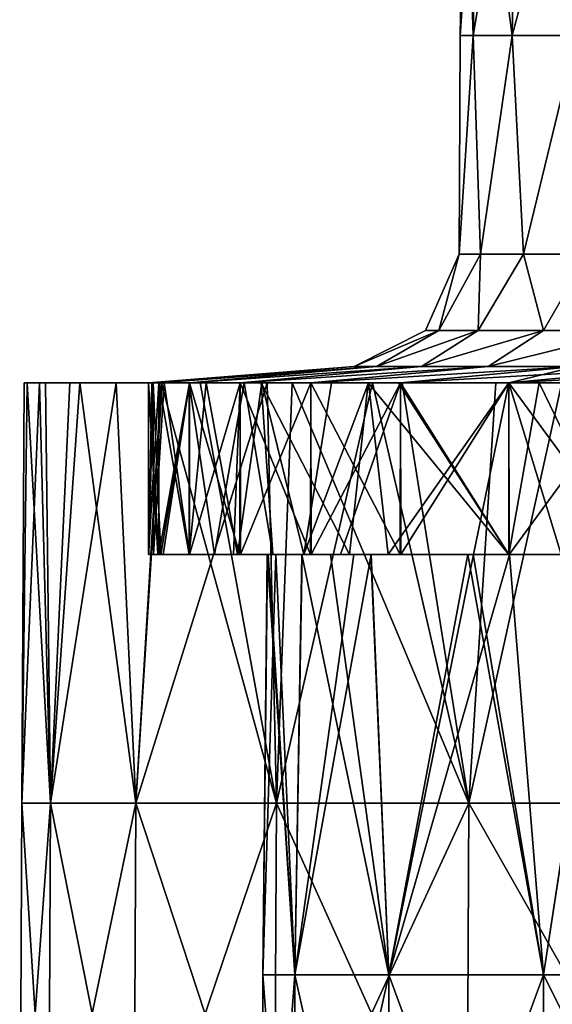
# Model space of a CAD drawing. Extents: x -65 to 803, y -691 to 80.
# Tile 108 of 256: x -49 to -40, y 52 to 69. Entities that reach past the tile are written whole.
import ezdxf

# ---------------------------------------------------------------- set-up
doc = ezdxf.new("R2010")
doc.units = 0
doc.header["$LTSCALE"] = 101.851852
for name, color, linetype in [('402', 7, 'CONTINUOUS'), ('403', 7, 'CONTINUOUS'), ('405', 7, 'CONTINUOUS'), ('406', 7, 'CONTINUOUS'), ('408', 7, 'CONTINUOUS'), ('605', 7, 'CONTINUOUS'), ('606', 7, 'CONTINUOUS'), ('608', 7, 'CONTINUOUS'), ('609', 7, 'CONTINUOUS'), ('610', 7, 'CONTINUOUS'), ('611', 7, 'CONTINUOUS'), ('612', 7, 'CONTINUOUS')]:
    doc.layers.add(name, color=color, linetype=linetype)

msp = doc.modelspace()

# ---------------------------------------------------------------- linework, layer by layer
at = {"layer": '402', "color": 7, "linetype": 'CONTINUOUS'}
for points in [[(-45, 52.653), (-44.446, 52.653, -7.04), (-44.926, 60, -2.585), (-45, 52.653)], [(-44.446, 52.653, 7.04), (-45, 52.653), (-44.776, 60, 4.485), (-44.446, 52.653, 7.04)], [(-44.776, 60, 4.485), (-45, 52.653), (-44.922, 60, 2.643), (-44.776, 60, 4.485)], [(-44.922, 60, 2.643), (-45, 52.653), (-44.926, 60, -2.585), (-44.922, 60, 2.643)], [(-44.926, 60, -2.585), (-44.446, 52.653, -7.04), (-44.908, 60, -2.88), (-44.926, 60, -2.585)], [(-44.908, 60, -2.88), (-44.446, 52.653, -7.04), (-44.322, 60, -7.783), (-44.908, 60, -2.88)], [(-44.313, 60, 7.833), (-44.446, 52.653, 7.04), (-44.776, 60, 4.485), (-44.313, 60, 7.833)], [(-44.446, 52.653, -7.04), (-42.798, 52.653, -13.906), (-44.322, 60, -7.783), (-44.446, 52.653, -7.04)], [(-42.798, 52.653, 13.906), (-44.446, 52.653, 7.04), (-43.106, 60, 12.917), (-42.798, 52.653, 13.906)], [(-43.106, 60, 12.917), (-44.446, 52.653, 7.04), (-43.414, 60, 11.842), (-43.106, 60, 12.917)], [(-43.414, 60, 11.842), (-44.446, 52.653, 7.04), (-44.313, 60, 7.833), (-43.414, 60, 11.842)], [(-44.322, 60, -7.783), (-42.798, 52.653, -13.906), (-43.817, 60, -10.249), (-44.322, 60, -7.783)], [(-43.817, 60, -10.249), (-42.798, 52.653, -13.906), (-43.117, 60, -12.88), (-43.817, 60, -10.249)], [(-43.117, 60, -12.88), (-42.798, 52.653, -13.906), (-41.418, 60, -17.593), (-43.117, 60, -12.88)], [(-41.318, 60, 17.828), (-42.798, 52.653, 13.906), (-43.106, 60, 12.917), (-41.318, 60, 17.828)], [(-42.798, 52.653, -13.906), (-40.095, 52.653, -20.43), (-41.418, 60, -17.593), (-42.798, 52.653, -13.906)], [(-40.095, 52.653, 20.43), (-42.798, 52.653, 13.906), (-40.692, 60, 19.213), (-40.095, 52.653, 20.43)], [(-40.692, 60, 19.213), (-42.798, 52.653, 13.906), (-41.318, 60, 17.828), (-40.692, 60, 19.213)], [(-41.418, 60, -17.593), (-40.095, 52.653, -20.43), (-41.326, 60, -17.808), (-41.418, 60, -17.593)], [(-41.326, 60, -17.808), (-40.095, 52.653, -20.43), (-38.972, 60, -22.499), (-41.326, 60, -17.808)], [(-38.969, 60, 22.503), (-40.095, 52.653, 20.43), (-40.692, 60, 19.213), (-38.969, 60, 22.503)], [(-40.095, 52.653, -20.43), (-36.406, 52.653, -26.45), (-38.972, 60, -22.499), (-40.095, 52.653, -20.43)], [(-36.406, 52.653, 26.45), (-40.095, 52.653, 20.43), (-38.969, 60, 22.503), (-36.406, 52.653, 26.45)], [(-44.446, 52.653, -7.04), (-45, 52.653), (-44.446, 45.298, -7.04), (-44.446, 52.653, -7.04)], [(-45, 52.653), (-44.446, 52.653, 7.04), (-45, 45.298), (-45, 52.653)], [(-44.446, 45.298, -7.04), (-45, 52.653), (-45, 45.298), (-44.446, 45.298, -7.04)], [(-45, 45.298), (-44.446, 52.653, 7.04), (-44.446, 45.298, 7.04), (-45, 45.298)], [(-42.798, 52.653, -13.906), (-44.446, 52.653, -7.04), (-42.798, 45.298, -13.906), (-42.798, 52.653, -13.906)], [(-42.798, 45.298, -13.906), (-44.446, 52.653, -7.04), (-44.446, 45.298, -7.04), (-42.798, 45.298, -13.906)], [(-44.446, 52.653, 7.04), (-42.798, 52.653, 13.906), (-44.446, 45.298, 7.04), (-44.446, 52.653, 7.04)], [(-44.446, 45.298, 7.04), (-42.798, 52.653, 13.906), (-42.798, 45.298, 13.906), (-44.446, 45.298, 7.04)], [(-40.095, 52.653, -20.43), (-42.798, 52.653, -13.906), (-40.095, 45.298, -20.43), (-40.095, 52.653, -20.43)], [(-40.095, 45.298, -20.43), (-42.798, 52.653, -13.906), (-42.798, 45.298, -13.906), (-40.095, 45.298, -20.43)], [(-42.798, 52.653, 13.906), (-40.095, 52.653, 20.43), (-42.798, 45.298, 13.906), (-42.798, 52.653, 13.906)], [(-42.798, 45.298, 13.906), (-40.095, 52.653, 20.43), (-40.095, 45.298, 20.43), (-42.798, 45.298, 13.906)], [(-36.406, 52.653, -26.45), (-40.095, 52.653, -20.43), (-36.406, 45.298, -26.45), (-36.406, 52.653, -26.45)], [(-36.406, 45.298, -26.45), (-40.095, 52.653, -20.43), (-40.095, 45.298, -20.43), (-36.406, 45.298, -26.45)], [(-40.095, 52.653, 20.43), (-36.406, 52.653, 26.45), (-40.095, 45.298, 20.43), (-40.095, 52.653, 20.43)], [(-40.095, 45.298, 20.43), (-36.406, 52.653, 26.45), (-36.406, 45.298, 26.45), (-40.095, 45.298, 20.43)]]:
    msp.add_3dface(points, dxfattribs=at)
at = {"layer": '403', "color": 7, "linetype": 'CONTINUOUS'}
for points in [[(-46.993, 60, 0.799), (-46.785, 60, 4.489), (-46.911, 60, -2.895), (-46.993, 60, 0.799)], [(-44.776, 60, 4.485), (-44.922, 60, 2.643), (-46.911, 60, -2.895), (-44.776, 60, 4.485)], [(-46.785, 60, 4.489), (-44.776, 60, 4.485), (-46.911, 60, -2.895), (-46.785, 60, 4.489)], [(-44.922, 60, 2.643), (-44.926, 60, -2.585), (-46.911, 60, -2.895), (-44.922, 60, 2.643)], [(-44.926, 60, -2.585), (-44.908, 60, -2.88), (-46.911, 60, -2.895), (-44.926, 60, -2.585)], [(-46.911, 60, -2.895), (-44.908, 60, -2.88), (-46.282, 60, -8.185), (-46.911, 60, -2.895)], [(-45.444, 60, 11.993), (-44.776, 60, 4.485), (-46.785, 60, 4.489), (-45.444, 60, 11.993)], [(-46.292, 60, 8.127), (-45.444, 60, 11.993), (-46.785, 60, 4.489), (-46.292, 60, 8.127)], [(-46.282, 60, -8.185), (-44.908, 60, -2.88), (-45.85, 60, -10.333), (-46.282, 60, -8.185)], [(-44.908, 60, -2.88), (-44.322, 60, -7.783), (-45.85, 60, -10.333), (-44.908, 60, -2.88)], [(-44.322, 60, -7.783), (-43.817, 60, -10.249), (-45.85, 60, -10.333), (-44.322, 60, -7.783)], [(-45.85, 60, -10.333), (-43.817, 60, -10.249), (-44.826, 60, -14.128), (-45.85, 60, -10.333)], [(-43.414, 60, 11.842), (-44.313, 60, 7.833), (-45.444, 60, 11.993), (-43.414, 60, 11.842)], [(-44.283, 60, 15.748), (-43.414, 60, 11.842), (-45.444, 60, 11.993), (-44.283, 60, 15.748)], [(-44.313, 60, 7.833), (-44.776, 60, 4.485), (-45.444, 60, 11.993), (-44.313, 60, 7.833)], [(-43.817, 60, -10.249), (-43.117, 60, -12.88), (-44.826, 60, -14.128), (-43.817, 60, -10.249)], [(-44.826, 60, -14.128), (-43.117, 60, -12.88), (-43.489, 60, -17.825), (-44.826, 60, -14.128)], [(-42.812, 60, 19.394), (-43.414, 60, 11.842), (-44.283, 60, 15.748), (-42.812, 60, 19.394)], [(-43.117, 60, -12.88), (-41.418, 60, -17.593), (-43.489, 60, -17.825), (-43.117, 60, -12.88)], [(-41.418, 60, -17.593), (-41.326, 60, -17.808), (-43.489, 60, -17.825), (-41.418, 60, -17.593)], [(-43.489, 60, -17.825), (-41.326, 60, -17.808), (-40.7, 60, -23.505), (-43.489, 60, -17.825)], [(-43.106, 60, 12.917), (-43.414, 60, 11.842), (-42.812, 60, 19.394), (-43.106, 60, 12.917)], [(-41.318, 60, 17.828), (-43.106, 60, 12.917), (-42.812, 60, 19.394), (-41.318, 60, 17.828)], [(-40.692, 60, 19.213), (-41.318, 60, 17.828), (-42.812, 60, 19.394), (-40.692, 60, 19.213)], [(-40.704, 60, 23.498), (-40.692, 60, 19.213), (-42.812, 60, 19.394), (-40.704, 60, 23.498)], [(-41.326, 60, -17.808), (-38.972, 60, -22.499), (-40.7, 60, -23.505), (-41.326, 60, -17.808)], [(-38.715, 60, 26.648), (-40.692, 60, 19.213), (-40.704, 60, 23.498), (-38.715, 60, 26.648)], [(-40.7, 60, -23.505), (-38.972, 60, -22.499), (-39.79, 60, -25.015), (-40.7, 60, -23.505)], [(-38.969, 60, 22.503), (-40.692, 60, 19.213), (-38.715, 60, 26.648), (-38.969, 60, 22.503)]]:
    msp.add_3dface(points, dxfattribs=at)
at = {"layer": '405', "color": 7, "linetype": 'CONTINUOUS'}
for points in [[(-46.785, 60, 4.489), (-46.993, 60, 0.799), (-46.919, 63, 2.764), (-46.785, 60, 4.489)], [(-46.993, 60, 0.799), (-46.911, 60, -2.895), (-46.922, 63, -2.698), (-46.993, 60, 0.799)], [(-46.919, 63, 2.764), (-46.993, 60, 0.799), (-46.944, 63, 2.302), (-46.919, 63, 2.764)], [(-46.944, 63, 2.302), (-46.993, 60, 0.799), (-46.922, 63, -2.698), (-46.944, 63, 2.302)], [(-46.922, 63, -2.698), (-46.911, 60, -2.895), (-46.726, 63, -5.063), (-46.922, 63, -2.698)], [(-46.282, 63, 8.185), (-46.785, 60, 4.489), (-46.919, 63, 2.764), (-46.282, 63, 8.185)], [(-46.911, 60, -2.895), (-46.282, 60, -8.185), (-46.726, 63, -5.063), (-46.911, 60, -2.895)], [(-46.292, 60, 8.127), (-46.785, 60, 4.489), (-46.282, 63, 8.185), (-46.292, 60, 8.127)], [(-46.726, 63, -5.063), (-46.282, 60, -8.185), (-46.292, 63, -8.127), (-46.726, 63, -5.063)], [(-45.444, 60, 11.993), (-46.292, 60, 8.127), (-45.994, 63, 9.67), (-45.444, 60, 11.993)], [(-45.994, 63, 9.67), (-46.292, 60, 8.127), (-46.282, 63, 8.185), (-45.994, 63, 9.67)], [(-46.282, 60, -8.185), (-45.85, 60, -10.333), (-46.292, 63, -8.127), (-46.282, 60, -8.185)], [(-46.292, 63, -8.127), (-45.85, 60, -10.333), (-45.329, 63, -12.422), (-46.292, 63, -8.127)], [(-45.021, 63, 13.495), (-45.444, 60, 11.993), (-45.994, 63, 9.67), (-45.021, 63, 13.495)], [(-45.85, 60, -10.333), (-44.826, 60, -14.128), (-45.329, 63, -12.422), (-45.85, 60, -10.333)], [(-44.283, 60, 15.748), (-45.444, 60, 11.993), (-45.021, 63, 13.495), (-44.283, 60, 15.748)], [(-45.329, 63, -12.422), (-44.826, 60, -14.128), (-45.034, 63, -13.452), (-45.329, 63, -12.422)], [(-44.826, 60, -14.128), (-43.489, 60, -17.825), (-45.034, 63, -13.452), (-44.826, 60, -14.128)], [(-45.034, 63, -13.452), (-43.489, 60, -17.825), (-43.163, 63, -18.599), (-45.034, 63, -13.452)], [(-43.804, 63, 17.035), (-44.283, 60, 15.748), (-45.021, 63, 13.495), (-43.804, 63, 17.035)], [(-42.812, 60, 19.394), (-44.283, 60, 15.748), (-43.153, 63, 18.624), (-42.812, 60, 19.394)], [(-43.153, 63, 18.624), (-44.283, 60, 15.748), (-43.804, 63, 17.035), (-43.153, 63, 18.624)], [(-43.489, 60, -17.825), (-40.7, 60, -23.505), (-43.163, 63, -18.599), (-43.489, 60, -17.825)], [(-43.163, 63, -18.599), (-40.7, 60, -23.505), (-42.631, 63, -19.789), (-43.163, 63, -18.599)], [(-40.7, 63, 23.505), (-42.812, 60, 19.394), (-43.153, 63, 18.624), (-40.7, 63, 23.505)], [(-40.704, 60, 23.498), (-42.812, 60, 19.394), (-40.7, 63, 23.505), (-40.704, 60, 23.498)], [(-42.631, 63, -19.789), (-40.7, 60, -23.505), (-40.704, 63, -23.498), (-42.631, 63, -19.789)], [(-38.715, 60, 26.648), (-40.704, 60, 23.498), (-40.174, 63, 24.393), (-38.715, 60, 26.648)], [(-40.174, 63, 24.393), (-40.704, 60, 23.498), (-40.7, 63, 23.505), (-40.174, 63, 24.393)], [(-40.7, 60, -23.505), (-39.79, 60, -25.015), (-40.704, 63, -23.498), (-40.7, 60, -23.505)], [(-40.704, 63, -23.498), (-39.79, 60, -25.015), (-38.365, 63, -27.15), (-40.704, 63, -23.498)], [(-37.699, 63, 28.068), (-38.715, 60, 26.648), (-40.174, 63, 24.393), (-37.699, 63, 28.068)]]:
    msp.add_3dface(points, dxfattribs=at)
at = {"layer": '406', "color": 7, "linetype": 'CONTINUOUS'}
for points in [[(-49.175, 63, -0.038), (-49.12, 63, 2.337), (-48.907, 63, -5.13), (-49.175, 63, -0.038)], [(-48.2, 63, 9.746), (-46.944, 63, 2.302), (-49.12, 63, 2.337), (-48.2, 63, 9.746)], [(-49.12, 63, 2.337), (-46.944, 63, 2.302), (-48.907, 63, -5.13), (-49.12, 63, 2.337)], [(-48.801, 63, 6.058), (-48.2, 63, 9.746), (-49.12, 63, 2.337), (-48.801, 63, 6.058)], [(-46.944, 63, 2.302), (-46.922, 63, -2.698), (-48.907, 63, -5.13), (-46.944, 63, 2.302)], [(-46.922, 63, -2.698), (-46.726, 63, -5.063), (-48.907, 63, -5.13), (-46.922, 63, -2.698)], [(-48.907, 63, -5.13), (-46.726, 63, -5.063), (-48.376, 63, -8.829), (-48.907, 63, -5.13)], [(-48.376, 63, -8.829), (-46.726, 63, -5.063), (-47.565, 63, -12.479), (-48.376, 63, -8.829)], [(-45.994, 63, 9.67), (-46.282, 63, 8.185), (-48.2, 63, 9.746), (-45.994, 63, 9.67)], [(-46.778, 63, 15.166), (-45.994, 63, 9.67), (-48.2, 63, 9.746), (-46.778, 63, 15.166)], [(-46.282, 63, 8.185), (-46.919, 63, 2.764), (-48.2, 63, 9.746), (-46.282, 63, 8.185)], [(-46.919, 63, 2.764), (-46.944, 63, 2.302), (-48.2, 63, 9.746), (-46.919, 63, 2.764)], [(-46.726, 63, -5.063), (-46.292, 63, -8.127), (-47.565, 63, -12.479), (-46.726, 63, -5.063)], [(-46.292, 63, -8.127), (-45.329, 63, -12.422), (-47.565, 63, -12.479), (-46.292, 63, -8.127)], [(-47.565, 63, -12.479), (-45.329, 63, -12.422), (-46.763, 63, -15.213), (-47.565, 63, -12.479)], [(-46.096, 63, 17.129), (-45.994, 63, 9.67), (-46.778, 63, 15.166), (-46.096, 63, 17.129)], [(-45.329, 63, -12.422), (-45.034, 63, -13.452), (-46.763, 63, -15.213), (-45.329, 63, -12.422)], [(-46.763, 63, -15.213), (-45.034, 63, -13.452), (-44.926, 63, -19.996), (-46.763, 63, -15.213)], [(-43.804, 63, 17.035), (-45.021, 63, 13.495), (-46.096, 63, 17.129), (-43.804, 63, 17.035)], [(-44.491, 63, 20.947), (-43.804, 63, 17.035), (-46.096, 63, 17.129), (-44.491, 63, 20.947)], [(-45.021, 63, 13.495), (-45.994, 63, 9.67), (-46.096, 63, 17.129), (-45.021, 63, 13.495)], [(-45.034, 63, -13.452), (-43.163, 63, -18.599), (-44.926, 63, -19.996), (-45.034, 63, -13.452)], [(-43.163, 63, -18.599), (-42.631, 63, -19.789), (-44.926, 63, -19.996), (-43.163, 63, -18.599)], [(-44.926, 63, -19.996), (-42.631, 63, -19.789), (-43.083, 63, -23.707), (-44.926, 63, -19.996)], [(-42.569, 63, 24.619), (-43.804, 63, 17.035), (-44.491, 63, 20.947), (-42.569, 63, 24.619)], [(-43.153, 63, 18.624), (-43.804, 63, 17.035), (-42.569, 63, 24.619), (-43.153, 63, 18.624)], [(-40.7, 63, 23.505), (-43.153, 63, 18.624), (-42.569, 63, 24.619), (-40.7, 63, 23.505)], [(-42.631, 63, -19.789), (-40.704, 63, -23.498), (-43.083, 63, -23.707), (-42.631, 63, -19.789)], [(-43.083, 63, -23.707), (-40.704, 63, -23.498), (-40.931, 63, -27.255), (-43.083, 63, -23.707)], [(-40.174, 63, 24.393), (-40.7, 63, 23.505), (-42.569, 63, 24.619), (-40.174, 63, 24.393)], [(-39.778, 63, 28.912), (-40.174, 63, 24.393), (-42.569, 63, 24.619), (-39.778, 63, 28.912)], [(-40.704, 63, -23.498), (-38.365, 63, -27.15), (-40.931, 63, -27.255), (-40.704, 63, -23.498)], [(-40.931, 63, -27.255), (-38.365, 63, -27.15), (-39.779, 63, -28.911), (-40.931, 63, -27.255)], [(-37.699, 63, 28.068), (-40.174, 63, 24.393), (-39.778, 63, 28.912), (-37.699, 63, 28.068)]]:
    msp.add_3dface(points, dxfattribs=at)
at = {"layer": '408', "color": 7, "linetype": 'CONTINUOUS'}
for points in [[(-49.12, 63, 2.337), (-49.175, 63, -0.038), (-49.214, 55.653), (-49.12, 63, 2.337)], [(-48.713, 55.653, 7.004), (-49.12, 63, 2.337), (-49.214, 55.653), (-48.713, 55.653, 7.004)], [(-49.175, 63, -0.038), (-48.907, 63, -5.13), (-49.214, 55.653), (-49.175, 63, -0.038)], [(-49.214, 55.653), (-48.907, 63, -5.13), (-48.713, 55.653, -7.004), (-49.214, 55.653)], [(-48.801, 63, 6.058), (-49.12, 63, 2.337), (-48.713, 55.653, 7.004), (-48.801, 63, 6.058)], [(-48.907, 63, -5.13), (-48.376, 63, -8.829), (-48.713, 55.653, -7.004), (-48.907, 63, -5.13)], [(-48.2, 63, 9.746), (-48.801, 63, 6.058), (-48.713, 55.653, 7.004), (-48.2, 63, 9.746)], [(-47.22, 55.653, 13.865), (-48.2, 63, 9.746), (-48.713, 55.653, 7.004), (-47.22, 55.653, 13.865)], [(-48.376, 63, -8.829), (-47.565, 63, -12.479), (-48.713, 55.653, -7.004), (-48.376, 63, -8.829)], [(-48.713, 55.653, -7.004), (-47.565, 63, -12.479), (-47.22, 55.653, -13.865), (-48.713, 55.653, -7.004)], [(-46.778, 63, 15.166), (-48.2, 63, 9.746), (-47.22, 55.653, 13.865), (-46.778, 63, 15.166)], [(-47.565, 63, -12.479), (-46.763, 63, -15.213), (-47.22, 55.653, -13.865), (-47.565, 63, -12.479)], [(-44.766, 55.653, 20.444), (-46.778, 63, 15.166), (-47.22, 55.653, 13.865), (-44.766, 55.653, 20.444)], [(-46.763, 63, -15.213), (-44.926, 63, -19.996), (-47.22, 55.653, -13.865), (-46.763, 63, -15.213)], [(-47.22, 55.653, -13.865), (-44.926, 63, -19.996), (-44.766, 55.653, -20.444), (-47.22, 55.653, -13.865)], [(-46.096, 63, 17.129), (-46.778, 63, 15.166), (-44.766, 55.653, 20.444), (-46.096, 63, 17.129)], [(-44.491, 63, 20.947), (-46.096, 63, 17.129), (-44.766, 55.653, 20.444), (-44.491, 63, 20.947)], [(-44.926, 63, -19.996), (-43.083, 63, -23.707), (-44.766, 55.653, -20.444), (-44.926, 63, -19.996)], [(-41.401, 55.653, 26.607), (-44.491, 63, 20.947), (-44.766, 55.653, 20.444), (-41.401, 55.653, 26.607)], [(-44.766, 55.653, -20.444), (-43.083, 63, -23.707), (-41.401, 55.653, -26.607), (-44.766, 55.653, -20.444)], [(-42.569, 63, 24.619), (-44.491, 63, 20.947), (-41.401, 55.653, 26.607), (-42.569, 63, 24.619)], [(-43.083, 63, -23.707), (-40.931, 63, -27.255), (-41.401, 55.653, -26.607), (-43.083, 63, -23.707)], [(-39.778, 63, 28.912), (-42.569, 63, 24.619), (-41.401, 55.653, 26.607), (-39.778, 63, 28.912)], [(-37.193, 55.653, 32.228), (-39.778, 63, 28.912), (-41.401, 55.653, 26.607), (-37.193, 55.653, 32.228)], [(-40.931, 63, -27.255), (-39.779, 63, -28.911), (-41.401, 55.653, -26.607), (-40.931, 63, -27.255)], [(-41.401, 55.653, -26.607), (-39.779, 63, -28.911), (-37.193, 55.653, -32.228), (-41.401, 55.653, -26.607)], [(-49.214, 55.653), (-48.713, 55.653, -7.004), (-49.252, 48.298), (-49.214, 55.653)], [(-48.751, 48.298, 7.009), (-49.214, 55.653), (-49.252, 48.298), (-48.751, 48.298, 7.009)], [(-49.252, 48.298), (-48.713, 55.653, -7.004), (-48.751, 48.298, -7.009), (-49.252, 48.298)], [(-48.713, 55.653, 7.004), (-49.214, 55.653), (-48.751, 48.298, 7.009), (-48.713, 55.653, 7.004)], [(-47.257, 48.298, 13.876), (-48.713, 55.653, 7.004), (-48.751, 48.298, 7.009), (-47.257, 48.298, 13.876)], [(-48.713, 55.653, -7.004), (-47.22, 55.653, -13.865), (-48.751, 48.298, -7.009), (-48.713, 55.653, -7.004)], [(-48.751, 48.298, -7.009), (-47.22, 55.653, -13.865), (-47.257, 48.298, -13.876), (-48.751, 48.298, -7.009)], [(-47.22, 55.653, 13.865), (-48.713, 55.653, 7.004), (-47.257, 48.298, 13.876), (-47.22, 55.653, 13.865)], [(-44.802, 48.298, 20.46), (-47.22, 55.653, 13.865), (-47.257, 48.298, 13.876), (-44.802, 48.298, 20.46)], [(-47.22, 55.653, -13.865), (-44.766, 55.653, -20.444), (-47.257, 48.298, -13.876), (-47.22, 55.653, -13.865)], [(-47.257, 48.298, -13.876), (-44.766, 55.653, -20.444), (-44.802, 48.298, -20.46), (-47.257, 48.298, -13.876)], [(-44.766, 55.653, 20.444), (-47.22, 55.653, 13.865), (-44.802, 48.298, 20.46), (-44.766, 55.653, 20.444)], [(-41.434, 48.298, 26.628), (-44.766, 55.653, 20.444), (-44.802, 48.298, 20.46), (-41.434, 48.298, 26.628)], [(-44.766, 55.653, -20.444), (-41.401, 55.653, -26.607), (-44.802, 48.298, -20.46), (-44.766, 55.653, -20.444)], [(-44.802, 48.298, -20.46), (-41.401, 55.653, -26.607), (-41.434, 48.298, -26.628), (-44.802, 48.298, -20.46)], [(-41.401, 55.653, 26.607), (-44.766, 55.653, 20.444), (-41.434, 48.298, 26.628), (-41.401, 55.653, 26.607)], [(-37.222, 48.298, 32.253), (-41.401, 55.653, 26.607), (-41.434, 48.298, 26.628), (-37.222, 48.298, 32.253)], [(-41.401, 55.653, -26.607), (-37.193, 55.653, -32.228), (-41.434, 48.298, -26.628), (-41.401, 55.653, -26.607)], [(-41.434, 48.298, -26.628), (-37.193, 55.653, -32.228), (-37.222, 48.298, -32.253), (-41.434, 48.298, -26.628)], [(-37.193, 55.653, 32.228), (-41.401, 55.653, 26.607), (-37.222, 48.298, 32.253), (-37.193, 55.653, 32.228)]]:
    msp.add_3dface(points, dxfattribs=at)
at = {"layer": '605', "color": 7, "linetype": 'CONTINUOUS'}
for points in [[(-41.324, 69.067, -4.343), (-41.552, 69.067), (-41.246, 73.553, -4.335), (-41.324, 69.067, -4.343)], [(-41.552, 69.067), (-41.324, 69.067, 4.343), (-41.473, 73.553), (-41.552, 69.067)], [(-41.246, 73.553, -4.335), (-41.552, 69.067), (-41.473, 73.553), (-41.246, 73.553, -4.335)], [(-41.473, 73.553), (-41.324, 69.067, 4.343), (-41.246, 73.553, 4.335), (-41.473, 73.553)], [(-40.644, 69.067, -8.639), (-41.324, 69.067, -4.343), (-40.567, 73.553, -8.623), (-40.644, 69.067, -8.639)], [(-40.567, 73.553, -8.623), (-41.324, 69.067, -4.343), (-41.246, 73.553, -4.335), (-40.567, 73.553, -8.623)], [(-41.324, 69.067, 4.343), (-40.644, 69.067, 8.639), (-41.246, 73.553, 4.335), (-41.324, 69.067, 4.343)], [(-41.246, 73.553, 4.335), (-40.644, 69.067, 8.639), (-40.567, 73.553, 8.623), (-41.246, 73.553, 4.335)], [(-39.518, 69.067, -12.84), (-40.644, 69.067, -8.639), (-39.444, 73.553, -12.816), (-39.518, 69.067, -12.84)], [(-39.444, 73.553, -12.816), (-40.644, 69.067, -8.639), (-40.567, 73.553, -8.623), (-39.444, 73.553, -12.816)], [(-40.644, 69.067, 8.639), (-39.518, 69.067, 12.84), (-40.567, 73.553, 8.623), (-40.644, 69.067, 8.639)], [(-40.567, 73.553, 8.623), (-39.518, 69.067, 12.84), (-39.444, 73.553, 12.816), (-40.567, 73.553, 8.623)], [(-41.571, 65.246, 1.98), (-41.195, 65.246, 5.923), (-41.324, 69.067, 4.343), (-41.571, 65.246, 1.98)], [(-41.571, 65.246, -1.98), (-41.571, 65.246, 1.98), (-41.552, 69.067), (-41.571, 65.246, -1.98)], [(-41.552, 69.067), (-41.571, 65.246, 1.98), (-41.324, 69.067, 4.343), (-41.552, 69.067)], [(-41.195, 65.246, -5.923), (-41.571, 65.246, -1.98), (-41.324, 69.067, -4.343), (-41.195, 65.246, -5.923)], [(-41.324, 69.067, -4.343), (-41.571, 65.246, -1.98), (-41.552, 69.067), (-41.324, 69.067, -4.343)], [(-41.324, 69.067, 4.343), (-41.195, 65.246, 5.923), (-40.644, 69.067, 8.639), (-41.324, 69.067, 4.343)], [(-40.644, 69.067, -8.639), (-41.195, 65.246, -5.923), (-41.324, 69.067, -4.343), (-40.644, 69.067, -8.639)], [(-41.195, 65.246, 5.923), (-40.445, 65.246, 9.812), (-40.644, 69.067, 8.639), (-41.195, 65.246, 5.923)], [(-40.445, 65.246, -9.812), (-41.195, 65.246, -5.923), (-40.644, 69.067, -8.639), (-40.445, 65.246, -9.812)], [(-40.644, 69.067, 8.639), (-40.445, 65.246, 9.812), (-39.518, 69.067, 12.84), (-40.644, 69.067, 8.639)], [(-39.518, 69.067, -12.84), (-40.445, 65.246, -9.812), (-40.644, 69.067, -8.639), (-39.518, 69.067, -12.84)], [(-40.445, 65.246, 9.812), (-39.329, 65.246, 13.612), (-39.518, 69.067, 12.84), (-40.445, 65.246, 9.812)], [(-39.329, 65.246, -13.612), (-40.445, 65.246, -9.812), (-39.518, 69.067, -12.84), (-39.329, 65.246, -13.612)]]:
    msp.add_3dface(points, dxfattribs=at)
at = {"layer": '606', "color": 7, "linetype": 'CONTINUOUS'}
for points in [[(-41.571, 65.246, 1.98), (-41.571, 65.246, -1.98), (-42.16, 63.913), (-41.571, 65.246, 1.98)], [(-41.571, 65.246, 1.98), (-42.16, 63.913), (-41.929, 63.913, 4.407), (-41.571, 65.246, 1.98)], [(-41.571, 65.246, -1.98), (-41.929, 63.913, -4.407), (-42.16, 63.913), (-41.571, 65.246, -1.98)], [(-41.195, 65.246, 5.923), (-41.571, 65.246, 1.98), (-41.929, 63.913, 4.407), (-41.195, 65.246, 5.923)], [(-41.195, 65.246, 5.923), (-41.929, 63.913, 4.407), (-41.238, 63.913, 8.765), (-41.195, 65.246, 5.923)], [(-41.571, 65.246, -1.98), (-41.195, 65.246, -5.923), (-41.929, 63.913, -4.407), (-41.571, 65.246, -1.98)], [(-41.195, 65.246, -5.923), (-41.238, 63.913, -8.765), (-41.929, 63.913, -4.407), (-41.195, 65.246, -5.923)], [(-40.445, 65.246, 9.812), (-41.195, 65.246, 5.923), (-41.238, 63.913, 8.765), (-40.445, 65.246, 9.812)], [(-40.445, 65.246, 9.812), (-41.238, 63.913, 8.765), (-40.096, 63.913, 13.028), (-40.445, 65.246, 9.812)], [(-41.195, 65.246, -5.923), (-40.445, 65.246, -9.812), (-41.238, 63.913, -8.765), (-41.195, 65.246, -5.923)], [(-40.445, 65.246, -9.812), (-40.096, 63.913, -13.028), (-41.238, 63.913, -8.765), (-40.445, 65.246, -9.812)], [(-39.329, 65.246, 13.612), (-40.445, 65.246, 9.812), (-40.096, 63.913, 13.028), (-39.329, 65.246, 13.612)], [(-40.445, 65.246, -9.812), (-39.329, 65.246, -13.612), (-40.096, 63.913, -13.028), (-40.445, 65.246, -9.812)], [(-39.329, 65.246, 13.612), (-40.096, 63.913, 13.028), (-38.515, 63.913, 17.148), (-39.329, 65.246, 13.612)], [(-39.329, 65.246, -13.612), (-38.515, 63.913, -17.148), (-40.096, 63.913, -13.028), (-39.329, 65.246, -13.612)], [(-43.407, 63.288, 2.068), (-43.014, 63.288, 6.184), (-41.929, 63.913, 4.407), (-43.407, 63.288, 2.068)], [(-43.407, 63.288, -2.068), (-43.407, 63.288, 2.068), (-42.16, 63.913), (-43.407, 63.288, -2.068)], [(-42.16, 63.913), (-43.407, 63.288, 2.068), (-41.929, 63.913, 4.407), (-42.16, 63.913)], [(-43.014, 63.288, -6.184), (-43.407, 63.288, -2.068), (-41.929, 63.913, -4.407), (-43.014, 63.288, -6.184)], [(-41.929, 63.913, -4.407), (-43.407, 63.288, -2.068), (-42.16, 63.913), (-41.929, 63.913, -4.407)], [(-43.014, 63.288, 6.184), (-42.231, 63.288, 10.245), (-41.238, 63.913, 8.765), (-43.014, 63.288, 6.184)], [(-41.929, 63.913, 4.407), (-43.014, 63.288, 6.184), (-41.238, 63.913, 8.765), (-41.929, 63.913, 4.407)], [(-42.231, 63.288, -10.245), (-43.014, 63.288, -6.184), (-41.238, 63.913, -8.765), (-42.231, 63.288, -10.245)], [(-41.238, 63.913, -8.765), (-43.014, 63.288, -6.184), (-41.929, 63.913, -4.407), (-41.238, 63.913, -8.765)], [(-42.231, 63.288, 10.245), (-41.066, 63.288, 14.213), (-40.096, 63.913, 13.028), (-42.231, 63.288, 10.245)], [(-41.238, 63.913, 8.765), (-42.231, 63.288, 10.245), (-40.096, 63.913, 13.028), (-41.238, 63.913, 8.765)], [(-41.066, 63.288, -14.213), (-42.231, 63.288, -10.245), (-40.096, 63.913, -13.028), (-41.066, 63.288, -14.213)], [(-40.096, 63.913, -13.028), (-42.231, 63.288, -10.245), (-41.238, 63.913, -8.765), (-40.096, 63.913, -13.028)], [(-41.066, 63.288, 14.213), (-39.529, 63.288, 18.052), (-38.515, 63.913, 17.148), (-41.066, 63.288, 14.213)], [(-40.096, 63.913, 13.028), (-41.066, 63.288, 14.213), (-38.515, 63.913, 17.148), (-40.096, 63.913, 13.028)], [(-39.529, 63.288, -18.052), (-41.066, 63.288, -14.213), (-38.515, 63.913, -17.148), (-39.529, 63.288, -18.052)], [(-38.515, 63.913, -17.148), (-41.066, 63.288, -14.213), (-40.096, 63.913, -13.028), (-38.515, 63.913, -17.148)]]:
    msp.add_3dface(points, dxfattribs=at)
at = {"layer": '608', "color": 7, "linetype": 'CONTINUOUS'}
msp.add_3dface([(-37.634, 63.288, 21.728), (-40.703, 63, 23.5), (-38.5, 63, 26.958), (-37.634, 63.288, 21.728)], dxfattribs=at)
at = {"layer": '609', "color": 7, "linetype": 'CONTINUOUS'}
for points in [[(-43.407, 63.288, 2.068), (-43.407, 63.288, -2.068), (-47, 63), (-43.407, 63.288, 2.068)], [(-46.821, 63, 4.096), (-43.407, 63.288, 2.068), (-47, 63), (-46.821, 63, 4.096)], [(-47, 63), (-43.407, 63.288, -2.068), (-46.821, 63, -4.096), (-47, 63)], [(-43.014, 63.288, 6.184), (-43.407, 63.288, 2.068), (-46.821, 63, 4.096), (-43.014, 63.288, 6.184)], [(-46.286, 63, 8.161), (-43.014, 63.288, 6.184), (-46.821, 63, 4.096), (-46.286, 63, 8.161)], [(-43.407, 63.288, -2.068), (-43.014, 63.288, -6.184), (-46.821, 63, -4.096), (-43.407, 63.288, -2.068)], [(-46.821, 63, -4.096), (-43.014, 63.288, -6.184), (-46.286, 63, -8.161), (-46.821, 63, -4.096)], [(-42.231, 63.288, 10.245), (-43.014, 63.288, 6.184), (-46.286, 63, 8.161), (-42.231, 63.288, 10.245)], [(-45.399, 63, 12.164), (-42.231, 63.288, 10.245), (-46.286, 63, 8.161), (-45.399, 63, 12.164)], [(-43.014, 63.288, -6.184), (-42.231, 63.288, -10.245), (-46.286, 63, -8.161), (-43.014, 63.288, -6.184)], [(-46.286, 63, -8.161), (-42.231, 63.288, -10.245), (-45.399, 63, -12.164), (-46.286, 63, -8.161)], [(-41.066, 63.288, 14.213), (-42.231, 63.288, 10.245), (-45.399, 63, 12.164), (-41.066, 63.288, 14.213)], [(-44.166, 63, 16.075), (-41.066, 63.288, 14.213), (-45.399, 63, 12.164), (-44.166, 63, 16.075)], [(-42.231, 63.288, -10.245), (-41.066, 63.288, -14.213), (-45.399, 63, -12.164), (-42.231, 63.288, -10.245)], [(-45.399, 63, -12.164), (-41.066, 63.288, -14.213), (-44.166, 63, -16.075), (-45.399, 63, -12.164)], [(-39.529, 63.288, 18.052), (-41.066, 63.288, 14.213), (-44.166, 63, 16.075), (-39.529, 63.288, 18.052)], [(-42.596, 63, 19.863), (-39.529, 63.288, 18.052), (-44.166, 63, 16.075), (-42.596, 63, 19.863)], [(-41.066, 63.288, -14.213), (-39.529, 63.288, -18.052), (-44.166, 63, -16.075), (-41.066, 63.288, -14.213)], [(-44.166, 63, -16.075), (-39.529, 63.288, -18.052), (-42.596, 63, -19.863), (-44.166, 63, -16.075)], [(-40.703, 63, 23.5), (-39.529, 63.288, 18.052), (-42.596, 63, 19.863), (-40.703, 63, 23.5)], [(-39.529, 63.288, -18.052), (-37.634, 63.288, -21.728), (-42.596, 63, -19.863), (-39.529, 63.288, -18.052)], [(-42.596, 63, -19.863), (-37.634, 63.288, -21.728), (-40.703, 63, -23.5), (-42.596, 63, -19.863)], [(-37.634, 63.288, 21.728), (-39.529, 63.288, 18.052), (-40.703, 63, 23.5), (-37.634, 63.288, 21.728)], [(-37.634, 63.288, -21.728), (-35.398, 63.288, -25.207), (-40.703, 63, -23.5), (-37.634, 63.288, -21.728)], [(-40.703, 63, -23.5), (-35.398, 63.288, -25.207), (-38.5, 63, -26.958), (-40.703, 63, -23.5)]]:
    msp.add_3dface(points, dxfattribs=at)
at = {"layer": '610', "color": 7, "linetype": 'CONTINUOUS'}
for points in [[(-46.821, 63, 4.096), (-47, 63), (-46.822, 60, 4.083), (-46.821, 63, 4.096)], [(-47, 63), (-46.821, 63, -4.096), (-47, 60, -0.011), (-47, 63)], [(-46.822, 60, 4.083), (-47, 63), (-46.836, 60, 3.926), (-46.822, 60, 4.083)], [(-46.836, 60, 3.926), (-47, 63), (-47, 60, -0.011), (-46.836, 60, 3.926)], [(-47, 60, -0.011), (-46.821, 63, -4.096), (-46.82, 60, -4.113), (-47, 60, -0.011)], [(-46.29, 60, 8.138), (-46.821, 63, 4.096), (-46.822, 60, 4.083), (-46.29, 60, 8.138)], [(-46.286, 63, 8.161), (-46.821, 63, 4.096), (-46.29, 60, 8.138), (-46.286, 63, 8.161)], [(-46.821, 63, -4.096), (-46.286, 63, -8.161), (-46.82, 60, -4.113), (-46.821, 63, -4.096)], [(-46.82, 60, -4.113), (-46.286, 63, -8.161), (-46.747, 60, -4.864), (-46.82, 60, -4.113)], [(-46.747, 60, -4.864), (-46.286, 63, -8.161), (-46.282, 60, -8.185), (-46.747, 60, -4.864)], [(-45.404, 60, 12.142), (-46.286, 63, 8.161), (-46.29, 60, 8.138), (-45.404, 60, 12.142)], [(-45.399, 63, 12.164), (-46.286, 63, 8.161), (-45.404, 60, 12.142), (-45.399, 63, 12.164)], [(-46.286, 63, -8.161), (-45.399, 63, -12.164), (-46.282, 60, -8.185), (-46.286, 63, -8.161)], [(-46.282, 60, -8.185), (-45.399, 63, -12.164), (-45.515, 60, -11.718), (-46.282, 60, -8.185)], [(-45.515, 60, -11.718), (-45.399, 63, -12.164), (-45.39, 60, -12.196), (-45.515, 60, -11.718)], [(-44.172, 60, 16.056), (-45.399, 63, 12.164), (-45.404, 60, 12.142), (-44.172, 60, 16.056)], [(-44.166, 63, 16.075), (-45.399, 63, 12.164), (-44.172, 60, 16.056), (-44.166, 63, 16.075)], [(-45.399, 63, -12.164), (-44.166, 63, -16.075), (-45.39, 60, -12.196), (-45.399, 63, -12.164)], [(-45.39, 60, -12.196), (-44.166, 63, -16.075), (-44.156, 60, -16.101), (-45.39, 60, -12.196)], [(-42.602, 60, 19.85), (-44.166, 63, 16.075), (-44.172, 60, 16.056), (-42.602, 60, 19.85)], [(-42.596, 63, 19.863), (-44.166, 63, 16.075), (-42.602, 60, 19.85), (-42.596, 63, 19.863)], [(-44.166, 63, -16.075), (-42.596, 63, -19.863), (-44.156, 60, -16.101), (-44.166, 63, -16.075)], [(-44.156, 60, -16.101), (-42.596, 63, -19.863), (-43.647, 60, -17.435), (-44.156, 60, -16.101)], [(-43.647, 60, -17.435), (-42.596, 63, -19.863), (-42.589, 60, -19.879), (-43.647, 60, -17.435)], [(-40.703, 60, 23.5), (-42.596, 63, 19.863), (-42.602, 60, 19.85), (-40.703, 60, 23.5)], [(-40.703, 63, 23.5), (-42.596, 63, 19.863), (-40.703, 60, 23.5), (-40.703, 63, 23.5)], [(-42.596, 63, -19.863), (-40.703, 63, -23.5), (-42.589, 60, -19.879), (-42.596, 63, -19.863)], [(-42.589, 60, -19.879), (-40.703, 63, -23.5), (-41.323, 60, -22.392), (-42.589, 60, -19.879)], [(-41.323, 60, -22.392), (-40.703, 63, -23.5), (-40.697, 60, -23.51), (-41.323, 60, -22.392)], [(-40.703, 63, -23.5), (-38.5, 63, -26.958), (-40.697, 60, -23.51), (-40.703, 63, -23.5)], [(-40.697, 60, -23.51), (-38.5, 63, -26.958), (-38.643, 60, -26.753), (-40.697, 60, -23.51)]]:
    msp.add_3dface(points, dxfattribs=at)
at = {"layer": '611', "color": 7, "linetype": 'CONTINUOUS'}
for points in [[(-38.5, 63, 26.958), (-40.703, 63, 23.5), (-38.5, 60, 26.958), (-38.5, 63, 26.958)], [(-40.703, 63, 23.5), (-40.703, 60, 23.5), (-38.5, 60, 26.958), (-40.703, 63, 23.5)]]:
    msp.add_3dface(points, dxfattribs=at)
at = {"layer": '612', "color": 7, "linetype": 'CONTINUOUS'}
for points in [[(-46.836, 60, 3.926), (-47, 60, -0.011), (-44.6, 60, -1.187), (-46.836, 60, 3.926)], [(-47, 60, -0.011), (-46.82, 60, -4.113), (-44.6, 60, -1.187), (-47, 60, -0.011)], [(-46.822, 60, 4.083), (-46.836, 60, 3.926), (-44.605, 60, 7.777), (-46.822, 60, 4.083)], [(-46.836, 60, 3.926), (-44.6, 60, -1.187), (-42.479, 60, 2.486), (-46.836, 60, 3.926)], [(-46.836, 60, 3.926), (-42.479, 60, 2.486), (-44.605, 60, 7.777), (-46.836, 60, 3.926)], [(-46.29, 60, 8.138), (-46.822, 60, 4.083), (-44.605, 60, 7.777), (-46.29, 60, 8.138)], [(-46.82, 60, -4.113), (-46.747, 60, -4.864), (-44.6, 60, -1.187), (-46.82, 60, -4.113)], [(-46.747, 60, -4.864), (-46.282, 60, -8.185), (-43.304, 60, -7.916), (-46.747, 60, -4.864)], [(-46.747, 60, -4.864), (-43.304, 60, -7.916), (-41.111, 60, -4.117), (-46.747, 60, -4.864)], [(-46.747, 60, -4.864), (-41.111, 60, -4.117), (-44.6, 60, -1.187), (-46.747, 60, -4.864)], [(-45.404, 60, 12.142), (-46.29, 60, 8.138), (-44.605, 60, 7.777), (-45.404, 60, 12.142)], [(-46.282, 60, -8.185), (-45.515, 60, -11.718), (-43.304, 60, -7.916), (-46.282, 60, -8.185)], [(-45.515, 60, -11.718), (-45.39, 60, -12.196), (-41.44, 60, -13.66), (-45.515, 60, -11.718)], [(-45.515, 60, -11.718), (-41.44, 60, -13.66), (-43.304, 60, -7.916), (-45.515, 60, -11.718)], [(-44.172, 60, 16.056), (-45.404, 60, 12.142), (-42.382, 60, 11.629), (-44.172, 60, 16.056)], [(-45.404, 60, 12.142), (-44.605, 60, 7.777), (-42.382, 60, 11.629), (-45.404, 60, 12.142)], [(-45.39, 60, -12.196), (-44.156, 60, -16.101), (-41.44, 60, -13.66), (-45.39, 60, -12.196)], [(-42.479, 60, 2.486), (-40.359, 60, 6.159), (-44.605, 60, 7.777), (-42.479, 60, 2.486)], [(-44.605, 60, 7.777), (-40.359, 60, 6.159), (-42.382, 60, 11.629), (-44.605, 60, 7.777)], [(-41.111, 60, -4.117), (-38.918, 60, -0.319), (-44.6, 60, -1.187), (-41.111, 60, -4.117)], [(-44.6, 60, -1.187), (-38.918, 60, -0.319), (-42.479, 60, 2.486), (-44.6, 60, -1.187)], [(-42.602, 60, 19.85), (-44.172, 60, 16.056), (-40.158, 60, 15.48), (-42.602, 60, 19.85)], [(-44.172, 60, 16.056), (-42.382, 60, 11.629), (-40.158, 60, 15.48), (-44.172, 60, 16.056)], [(-44.156, 60, -16.101), (-43.647, 60, -17.435), (-41.44, 60, -13.66), (-44.156, 60, -16.101)], [(-43.647, 60, -17.435), (-42.589, 60, -19.879), (-39.066, 60, -18.522), (-43.647, 60, -17.435)], [(-43.647, 60, -17.435), (-39.066, 60, -18.522), (-41.44, 60, -13.66), (-43.647, 60, -17.435)], [(-41.44, 60, -13.66), (-39.27, 60, -9.901), (-43.304, 60, -7.916), (-41.44, 60, -13.66)], [(-43.304, 60, -7.916), (-39.27, 60, -9.901), (-41.111, 60, -4.117), (-43.304, 60, -7.916)], [(-40.703, 60, 23.5), (-42.602, 60, 19.85), (-37.934, 60, 19.332), (-40.703, 60, 23.5)], [(-42.602, 60, 19.85), (-40.158, 60, 15.48), (-37.934, 60, 19.332), (-42.602, 60, 19.85)], [(-42.589, 60, -19.879), (-41.323, 60, -22.392), (-39.066, 60, -18.522), (-42.589, 60, -19.879)], [(-38.918, 60, -0.319), (-36.725, 60, 3.479), (-42.479, 60, 2.486), (-38.918, 60, -0.319)], [(-42.479, 60, 2.486), (-36.725, 60, 3.479), (-40.359, 60, 6.159), (-42.479, 60, 2.486)], [(-40.359, 60, 6.159), (-38.238, 60, 9.832), (-42.382, 60, 11.629), (-40.359, 60, 6.159)], [(-42.382, 60, 11.629), (-38.238, 60, 9.832), (-40.158, 60, 15.48), (-42.382, 60, 11.629)], [(-39.066, 60, -18.522), (-36.843, 60, -14.671), (-41.44, 60, -13.66), (-39.066, 60, -18.522)], [(-41.44, 60, -13.66), (-36.843, 60, -14.671), (-39.27, 60, -9.901), (-41.44, 60, -13.66)], [(-41.323, 60, -22.392), (-40.697, 60, -23.51), (-36.398, 60, -22.874), (-41.323, 60, -22.392)], [(-41.323, 60, -22.392), (-36.398, 60, -22.874), (-39.066, 60, -18.522), (-41.323, 60, -22.392)], [(-39.27, 60, -9.901), (-37.1, 60, -6.143), (-41.111, 60, -4.117), (-39.27, 60, -9.901)], [(-41.111, 60, -4.117), (-37.1, 60, -6.143), (-38.918, 60, -0.319), (-41.111, 60, -4.117)], [(-38.5, 60, 26.958), (-40.703, 60, 23.5), (-35.71, 60, 23.184), (-38.5, 60, 26.958)], [(-40.703, 60, 23.5), (-37.934, 60, 19.332), (-35.71, 60, 23.184), (-40.703, 60, 23.5)], [(-40.697, 60, -23.51), (-38.643, 60, -26.753), (-36.398, 60, -22.874), (-40.697, 60, -23.51)], [(-36.725, 60, 3.479), (-34.532, 60, 7.277), (-40.359, 60, 6.159), (-36.725, 60, 3.479)], [(-40.359, 60, 6.159), (-34.532, 60, 7.277), (-38.238, 60, 9.832), (-40.359, 60, 6.159)], [(-38.238, 60, 9.832), (-36.117, 60, 13.505), (-40.158, 60, 15.48), (-38.238, 60, 9.832)], [(-40.158, 60, 15.48), (-36.117, 60, 13.505), (-37.934, 60, 19.332), (-40.158, 60, 15.48)]]:
    msp.add_3dface(points, dxfattribs=at)

doc.saveas('drawing.dxf')
